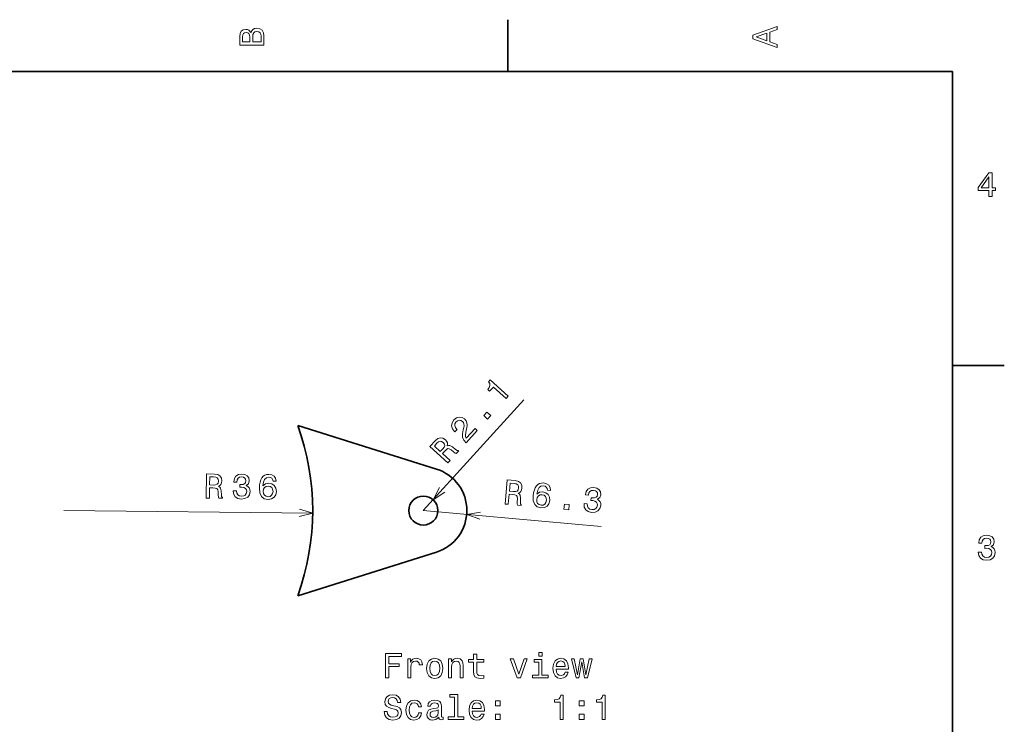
# Model space of a CAD drawing. Extents: x 0 to 297, y 0 to 210.
# Tile 8 of 8: x 152 to 294, y 106 to 208. Entities that reach past the tile are written whole.
import ezdxf

# ---------------------------------------------------------------- set-up
doc = ezdxf.new("R2010")
doc.units = 0

msp = doc.modelspace()

# ---------------------------------------------------------------- linework, layer by layer
at = {"color": 7, "lineweight": 35, "ltscale": 0.1875}
for p, q in [((222.699997, 200), (222.699997, 207.5)), ((287, 157.5), (294.5, 157.5))]:
    msp.add_line(p, q, dxfattribs=at)
at = {"color": 7, "lineweight": 35}
for p, q in [((287, 200), (10, 200)), ((287, 10), (287, 200)), ((192.310928, 148.820068), (212.370361, 142.51767)), ((192.310928, 124.194618), (212.370361, 130.497009))]:
    msp.add_line(p, q, dxfattribs=at)
at = {"color": 7, "lineweight": 13}
for p, q in [((210.481995, 136.507339), (225.021347, 152.540863)), ((194.480286, 136.156006), (158.481995, 136.507339)), ((210.481995, 136.507339), (236.222931, 134.200531))]:
    msp.add_line(p, q, dxfattribs=at)
for points in [[(261.633209, 203.466858), (261.633209, 203.930847), (260.604401, 204.298996), (260.604401, 205.695969), (261.633209, 206.064133), (261.633209, 206.538193), (258.128174, 205.257217), (258.128174, 204.742798)], [(185.542007, 205.630417), (185.249496, 205.983429), (185.052811, 206.074219), (184.81073, 206.104477), (184.432495, 206.03891), (184.160156, 205.842224), (183.993729, 205.524506), (183.933212, 205.080704), (183.933212, 203.835022), (187.433212, 203.835022), (187.433212, 205.151306), (187.36261, 205.620331), (187.155838, 205.968307), (186.828018, 206.185165), (186.384216, 206.260818), (186.08667, 206.215424), (185.839554, 206.094391), (185.65799, 205.897705)], [(185.385666, 204.984879), (185.385666, 204.298996), (184.351807, 204.298996), (184.351807, 205.025223), (184.382065, 205.297562), (184.472839, 205.489197), (184.629181, 205.605194), (184.86116, 205.645538), (185.093155, 205.600143), (185.254532, 205.479111), (185.355408, 205.272339)], [(187.014618, 205.095825), (187.014618, 204.298996), (185.809296, 204.298996), (185.809296, 205.050446), (185.844589, 205.368164), (185.9505, 205.595108), (186.132065, 205.731277), (186.394302, 205.776657), (186.671692, 205.731277), (186.863327, 205.605194), (186.979324, 205.393372)], [(260.17572, 204.460388), (258.632477, 205), (260.17572, 205.539627)], [(292.277374, 181.916794), (292.731262, 181.916794), (292.731262, 182.784225), (293.23056, 182.784225), (293.23056, 183.187683), (292.731262, 183.187683), (292.731262, 185.341141), (292.272339, 185.341141), (290.739197, 183.228027), (290.739197, 182.784225), (292.277374, 182.784225)], [(291.162842, 183.187683), (292.277374, 184.756134), (292.277374, 183.187683)], [(222.459091, 152.692596), (222.76738, 153.032578), (220.15596, 155.40062), (219.925598, 155.146576), (220.092499, 154.872681), (220.123718, 154.599289), (220.027054, 154.3125), (219.799469, 154.00148), (220.064728, 153.760941), (220.613541, 154.366165)], [(216.674133, 146.313141), (218.2901, 148.095169), (217.968811, 148.38652), (216.69162, 146.978073), (216.587173, 147.215759), (216.563431, 147.482376), (216.674225, 148.137589), (216.762024, 148.459641), (216.824966, 148.851898), (216.797394, 149.196869), (216.668442, 149.49762), (216.452011, 149.761963), (216.080612, 149.983017), (215.674805, 150.031021), (215.273987, 149.904327), (214.902878, 149.607697), (214.641159, 149.191452), (214.569443, 148.759506), (214.690414, 148.329834), (215.006073, 147.934677), (215.058365, 147.887238), (215.366653, 148.227219), (215.336777, 148.254318), (215.11322, 148.518311), (215.017883, 148.788574), (215.044022, 149.057617), (215.19603, 149.307831), (215.429871, 149.490631), (215.668945, 149.566589), (215.9095, 149.539078), (216.12645, 149.410431), (216.274582, 149.228439), (216.355911, 149.02533), (216.374527, 148.790604), (216.33754, 148.524582), (216.257217, 148.195755), (216.156845, 147.619598), (216.169647, 147.138229), (216.329636, 146.714035), (216.662918, 146.323303)], [(219.776642, 149.734497), (220.244156, 150.250061), (219.6875, 150.754837), (219.220001, 150.239273)], [(214.034088, 143.401779), (214.349152, 143.749222), (213.254517, 144.741837), (213.576355, 145.096756), (213.824707, 145.348099), (214.026077, 145.465057), (214.230667, 145.442917), (214.48497, 145.280396), (214.838135, 144.994186), (215.078888, 144.816711), (215.25029, 144.742981), (215.606018, 145.135254), (215.535034, 145.199615), (215.352509, 145.208557), (215.131134, 145.354828), (214.688995, 145.708099), (214.32132, 145.925781), (214.146271, 145.927933), (213.953323, 145.857803), (213.995438, 146.091934), (213.959534, 146.315125), (213.85614, 146.531433), (213.678467, 146.733398), (213.317215, 146.965668), (212.946335, 147.029663), (212.58078, 146.911819), (212.22731, 146.619629), (211.441345, 145.752899)], [(212.456787, 146.234528), (212.685852, 146.442108), (212.902512, 146.538376), (213.124741, 146.520676), (213.360703, 146.367966), (213.543518, 146.134125), (213.582794, 145.914673), (213.494202, 145.681854), (213.299454, 145.42955), (212.936966, 145.0298), (212.073975, 145.812378)], [(179.085831, 138.306351), (179.55484, 138.301773), (179.56926, 139.779358), (180.04834, 139.774689), (180.401199, 139.756119), (180.622406, 139.68335), (180.741806, 139.515747), (180.789337, 139.217712), (180.81012, 138.763611), (180.837479, 138.465775), (180.896271, 138.288681), (181.425781, 138.283508), (181.426712, 138.379318), (181.312103, 138.521667), (181.274323, 138.784286), (181.244537, 139.349457), (181.162888, 139.76886), (181.048172, 139.901108), (180.867569, 139.998688), (181.070511, 140.122803), (181.21344, 140.297928), (181.306381, 140.518936), (181.339249, 140.785919), (181.272781, 141.210205), (181.074158, 141.529892), (180.743195, 141.724777), (180.289963, 141.794754), (179.119995, 141.806183)], [(180.154663, 141.367386), (180.46199, 141.334122), (180.677902, 141.236191), (180.812347, 141.058365), (180.855026, 140.780548), (180.801743, 140.488556), (180.663849, 140.31337), (180.431, 140.224869), (180.113037, 140.202759), (179.573441, 140.208023), (179.584808, 141.372955)], [(182.986145, 139.367752), (182.985809, 139.332458), (183.061768, 138.847534), (183.295242, 138.482132), (183.666168, 138.246506), (184.159531, 138.15596), (184.684845, 138.236572), (185.080368, 138.45462), (185.335953, 138.805176), (185.431168, 139.258148), (185.393723, 139.556076), (185.285141, 139.799225), (185.105408, 139.987595), (184.864685, 140.126114), (185.195129, 140.395233), (185.315353, 140.827805), (185.243546, 141.221893), (185.029602, 141.521545), (184.678406, 141.711578), (184.194931, 141.78186), (183.740265, 141.705612), (183.390137, 141.487106), (183.15976, 141.136322), (183.079529, 140.66806), (183.079193, 140.632751), (183.528015, 140.628372), (183.571503, 140.950729), (183.704895, 141.181427), (183.918076, 141.320572), (184.21611, 141.368088), (184.477951, 141.325195), (184.668549, 141.217422), (184.782867, 141.04483), (184.825989, 140.812408), (184.778183, 140.565735), (184.655533, 140.400497), (184.442734, 140.301712), (184.154999, 140.274261), (183.958374, 140.281219), (183.954483, 139.882828), (184.201691, 139.890503), (184.518951, 139.84201), (184.754791, 139.718658), (184.894073, 139.520615), (184.941986, 139.262924), (184.883667, 138.970978), (184.735306, 138.755554), (184.501999, 138.621658), (184.193924, 138.579269), (183.876709, 138.632797), (183.64621, 138.786362), (183.502335, 139.029846), (183.450104, 139.36322)], [(189.217361, 140.764496), (189.125534, 141.17392), (188.906601, 141.478668), (188.565552, 141.673645), (188.122406, 141.74353), (187.824524, 141.711136), (187.566391, 141.617828), (187.337936, 141.463715), (187.144135, 141.243683), (186.990143, 140.967804), (186.8759, 140.631012), (186.801407, 140.233307), (186.776855, 139.784668), (186.850555, 139.06778), (187.09259, 138.545944), (187.48793, 138.229385), (188.03154, 138.118164), (188.521606, 138.204163), (188.897095, 138.437546), (189.142792, 138.808365), (189.233154, 139.28157), (189.1521, 139.76149), (188.923721, 140.131897), (188.567932, 140.367371), (188.124939, 140.452377), (187.644867, 140.356201), (187.284012, 140.072235), (187.365067, 140.626236), (187.530334, 141.023056), (187.779755, 141.25766), (188.123459, 141.335007), (188.375214, 141.292206), (188.565811, 141.184418), (188.69017, 141.006683), (188.753418, 140.769028)], [(188.743942, 139.281296), (188.685364, 138.964127), (188.541794, 138.72345), (188.313293, 138.564285), (188.030396, 138.516617), (187.733337, 138.569946), (187.507935, 138.7285), (187.364044, 138.971985), (187.321762, 139.290131), (187.375244, 139.60231), (187.518768, 139.837952), (187.752213, 139.986969), (188.06543, 140.039398), (188.337204, 139.981262), (188.552628, 139.832901), (188.691513, 139.594513)], [(222.307205, 137.455627), (222.774353, 137.413757), (222.90625, 138.885529), (223.383453, 138.842758), (223.733704, 138.796188), (223.948425, 138.706055), (224.054123, 138.529495), (224.077789, 138.228622), (224.062393, 137.774292), (224.065979, 137.475235), (224.110504, 137.294022), (224.637924, 137.24675), (224.646484, 137.342194), (224.543549, 137.493195), (224.526779, 137.757996), (224.542023, 138.32373), (224.494003, 138.748306), (224.390167, 138.889252), (224.217896, 139.0009), (224.430069, 139.108475), (224.586472, 139.271683), (224.696701, 139.484589), (224.750702, 139.748108), (224.718185, 140.176361), (224.545624, 140.510818), (224.231201, 140.731415), (223.784973, 140.837219), (222.619614, 140.94165)], [(223.616104, 140.421967), (223.919815, 140.364365), (224.127258, 140.249573), (224.247131, 140.0616), (224.267578, 139.781281), (224.191238, 139.494446), (224.039856, 139.330795), (223.80069, 139.261078), (223.481979, 139.264328), (222.944519, 139.3125), (223.048492, 140.472824)], [(228.881042, 139.43367), (228.822067, 139.849091), (228.628052, 140.170288), (228.303589, 140.391769), (227.867416, 140.496689), (227.567902, 140.488083), (227.303162, 140.415604), (227.063171, 140.280136), (226.852493, 140.076233), (226.677032, 139.813461), (226.536377, 139.486816), (226.430481, 139.096298), (226.370331, 138.651047), (226.38678, 137.930557), (226.586548, 137.391129), (226.95546, 137.044128), (227.488495, 136.89003), (227.983841, 136.936783), (228.376709, 137.139557), (228.651123, 137.489655), (228.778839, 137.954178), (228.736206, 138.439026), (228.53801, 138.826416), (228.202072, 139.089432), (227.767242, 139.209427), (227.281052, 139.151718), (226.898743, 138.897369), (227.023621, 139.443161), (227.21991, 139.825577), (227.487198, 140.039597), (227.835968, 140.089355), (228.083527, 140.026672), (228.264954, 139.904083), (228.374771, 139.71701), (228.418915, 139.475082)], [(233.721802, 137.53653), (233.718658, 137.501358), (233.755814, 137.011932), (233.959488, 136.62912), (234.310486, 136.364746), (234.795105, 136.235245), (235.325165, 136.273819), (235.736755, 136.459717), (236.019424, 136.788834), (236.15036, 137.232803), (236.136734, 137.532776), (236.047836, 137.783783), (235.883652, 137.98584), (235.654694, 138.143066), (236.005508, 138.385056), (236.15976, 138.806702), (236.119522, 139.205246), (235.930084, 139.520966), (235.595123, 139.738327), (235.118759, 139.846848), (234.659485, 139.806992), (234.293076, 139.617035), (234.035522, 139.285675), (233.91832, 138.825272), (233.915161, 138.790115), (234.362213, 138.750061), (234.431213, 139.067932), (234.58252, 139.287292), (234.806091, 139.409027), (235.106964, 139.432709), (235.364563, 139.36911), (235.54599, 139.246521), (235.64621, 139.065384), (235.670715, 138.830261), (235.603455, 138.588181), (235.468048, 138.433228), (235.248062, 138.351669), (234.959045, 138.347198), (234.763596, 138.369766), (234.728027, 137.972946), (234.975067, 137.960938), (235.287476, 137.88736), (235.512756, 137.745651), (235.635849, 137.537155), (235.663116, 137.276474), (235.581757, 136.990082), (235.416733, 136.78714), (235.173508, 136.672226), (234.863052, 136.65448), (234.551102, 136.733063), (234.333542, 136.904465), (234.209473, 137.15863), (234.183929, 137.495102)], [(228.291153, 137.992813), (228.207535, 137.681305), (228.045288, 137.452805), (227.80484, 137.312332), (227.519043, 137.287308), (227.227173, 137.36409), (227.015091, 137.54007), (226.891037, 137.794235), (226.874176, 138.114731), (226.952332, 138.421661), (227.114136, 138.645142), (227.358704, 138.775131), (227.675079, 138.802475), (227.941376, 138.722916), (228.144318, 138.557892), (228.263794, 138.309204)], [(230.821793, 136.692581), (231.514984, 136.630463), (231.582047, 137.378906), (230.888855, 137.441025)], [(290.729126, 130.51622), (290.729126, 130.480911), (290.809814, 129.996765), (291.046844, 129.633652), (291.420044, 129.401657), (291.914276, 129.315933), (292.438782, 129.401657), (292.832153, 129.623566), (293.08429, 129.976593), (293.175079, 130.430481), (293.134735, 130.728027), (293.023773, 130.970108), (292.842224, 131.156708), (292.600159, 131.292877), (292.927948, 131.565216), (293.043945, 131.998932), (292.968292, 132.392303), (292.751434, 132.68985), (292.398407, 132.87645), (291.914276, 132.942017), (291.460388, 132.861313), (291.112396, 132.63942), (290.885468, 132.286392), (290.809814, 131.817368), (290.809814, 131.782074), (291.258636, 131.782074), (291.299011, 132.104828), (291.430115, 132.336823), (291.641937, 132.478027), (291.939484, 132.528473), (292.201721, 132.488113), (292.393372, 132.382217), (292.509369, 132.210739), (292.554749, 131.97876), (292.509369, 131.731628), (292.388336, 131.565216), (292.176514, 131.46434), (291.889069, 131.434082), (291.692383, 131.439133), (291.692383, 131.04071), (291.939484, 131.050797), (292.257202, 131.005417), (292.494232, 130.884369), (292.635468, 130.687683), (292.685883, 130.430481), (292.630402, 130.13797), (292.484161, 129.921112), (292.252167, 129.784943), (291.944519, 129.739563), (291.626801, 129.789993), (291.394806, 129.941284), (291.248566, 130.183365), (291.193085, 130.51622)], [(205.030609, 112.33799), (205.499634, 112.33799), (205.499634, 113.946777), (206.97226, 113.946777), (206.97226, 114.365364), (205.499634, 114.365364), (205.499634, 115.41436), (207.31015, 115.41436), (207.31015, 115.83799), (205.030609, 115.83799)], [(217.75972, 114.577187), (217.75972, 113.220558), (217.789978, 112.781792), (217.931183, 112.479202), (218.213608, 112.302689), (218.692719, 112.242172), (219.217209, 112.267387), (219.217209, 112.650673), (218.833923, 112.620407), (218.485947, 112.660759), (218.299347, 112.786835), (218.218658, 112.99865), (218.203522, 113.296204), (218.203522, 114.577187), (219.217209, 114.577187), (219.217209, 114.955421), (218.203522, 114.955421), (218.203522, 115.747215), (217.75972, 115.747215), (217.75972, 114.955421), (216.993149, 114.955421), (216.993149, 114.577187)], [(227.64444, 115.95903), (227.17543, 115.95903), (227.17543, 115.454704), (227.64444, 115.454704)], [(208.222977, 112.33799), (208.666779, 112.33799), (208.666779, 113.886261), (208.712173, 114.25946), (208.848343, 114.526749), (209.070236, 114.688133), (209.367783, 114.743607), (209.589691, 114.708305), (209.756119, 114.607445), (209.856979, 114.435974), (209.892288, 114.203987), (210.341125, 114.203987), (210.280609, 114.612488), (210.114182, 114.904991), (209.836807, 115.081505), (209.458572, 115.142021), (209.201355, 115.101677), (208.979462, 115.000816), (208.782776, 114.829346), (208.626434, 114.597359), (208.626434, 115.046204), (208.222977, 115.046204)], [(210.961456, 113.689575), (211.042145, 113.074303), (211.274124, 112.620407), (211.642288, 112.33799), (212.13652, 112.242172), (212.625717, 112.33799), (212.993866, 112.615364), (213.225861, 113.06926), (213.3116, 113.689575), (213.225861, 114.304848), (212.993866, 114.763779), (212.625717, 115.041161), (212.13652, 115.142021), (211.642288, 115.041161), (211.274124, 114.758736), (211.042145, 114.304848)], [(211.415344, 113.694618), (211.460724, 114.148506), (211.601944, 114.476318), (211.828888, 114.678047), (212.13652, 114.74865), (212.439117, 114.678047), (212.666061, 114.481361), (212.807266, 114.148506), (212.857697, 113.694618), (212.807266, 113.235687), (212.666061, 112.902832), (212.439117, 112.701103), (212.13652, 112.635544), (211.828888, 112.701103), (211.601944, 112.902832), (211.460724, 113.235687)], [(214.128601, 112.33799), (214.572403, 112.33799), (214.572403, 113.90139), (214.617783, 114.25946), (214.764038, 114.521706), (214.990982, 114.68309), (215.293579, 114.743607), (215.53566, 114.693176), (215.686951, 114.557007), (215.762604, 114.330063), (215.787811, 114.027473), (215.787811, 112.33799), (216.231628, 112.33799), (216.231628, 114.118248), (216.211456, 114.476318), (216.120667, 114.773872), (215.82312, 115.046204), (215.359146, 115.142021), (215.101944, 115.10672), (214.885086, 115.010902), (214.698486, 114.849518), (214.552231, 114.63266), (214.552231, 115.046204), (214.128601, 115.046204)], [(224.04863, 112.33799), (224.517639, 112.33799), (225.506119, 115.046204), (225.04718, 115.046204), (224.28566, 112.862488), (223.509003, 115.046204), (223.045029, 115.046204)], [(227.629318, 112.711189), (227.629318, 114.955421), (226.489548, 114.955421), (226.489548, 114.577187), (227.185516, 114.577187), (227.185516, 112.711189), (226.27774, 112.711189), (226.27774, 112.33799), (228.54718, 112.33799), (228.54718, 112.711189)], [(229.697037, 113.563492), (231.47226, 113.563492), (231.477295, 113.770264), (231.396606, 114.350235), (231.174713, 114.783958), (230.821686, 115.046204), (230.352661, 115.142021), (229.893723, 115.041161), (229.540695, 114.758736), (229.313751, 114.299805), (229.233063, 113.694618), (229.308716, 113.074303), (229.53566, 112.620407), (229.883636, 112.33799), (230.337524, 112.242172), (230.730896, 112.307732), (231.053665, 112.479202), (231.290695, 112.751534), (231.426865, 113.114647), (230.988098, 113.114647), (230.897324, 112.912918), (230.766205, 112.76162), (230.393005, 112.640587), (230.105545, 112.69606), (229.888687, 112.872574), (229.747467, 113.160034), (229.697037, 113.548363)], [(229.697037, 113.936691), (229.752518, 114.284676), (229.888687, 114.541878), (230.095459, 114.698219), (230.367798, 114.753693), (230.635086, 114.698219), (230.841858, 114.541878), (230.967926, 114.284676), (231.013321, 113.936691)], [(232.985229, 112.33799), (233.388687, 114.637703), (233.792145, 112.33799), (234.215775, 112.33799), (234.88147, 115.046204), (234.452805, 115.046204), (234.003952, 112.74649), (233.605545, 115.046204), (233.166779, 115.046204), (232.768372, 112.74649), (232.319519, 115.046204), (231.895889, 115.046204), (232.561584, 112.33799)], [(205.267639, 107.44606), (204.808716, 107.44606), (204.909576, 106.911476), (205.161743, 106.518105), (205.550064, 106.281075), (206.074554, 106.195343), (206.594009, 106.276031), (206.982346, 106.497932), (207.229462, 106.845917), (207.320236, 107.304848), (207.244583, 107.718391), (207.032776, 107.985687), (206.689835, 108.162201), (206.230896, 108.29332), (205.837524, 108.389145), (205.580322, 108.500092), (205.434067, 108.661476), (205.388687, 108.913635), (205.434067, 109.140587), (205.565201, 109.312057), (205.766922, 109.428047), (206.044296, 109.468391), (206.326721, 109.417961), (206.54863, 109.281792), (206.694885, 109.054848), (206.765488, 108.747215), (207.224411, 108.747215), (207.224411, 108.757301), (207.143723, 109.231361), (206.906693, 109.584389), (206.533493, 109.80629), (206.029175, 109.881935), (205.575287, 109.80629), (205.22226, 109.594475), (204.995316, 109.266663), (204.914612, 108.843033), (204.980179, 108.46479), (205.171829, 108.207588), (205.474411, 108.036118), (205.887955, 107.904991), (206.296463, 107.789001), (206.604095, 107.678047), (206.790695, 107.516663), (206.856262, 107.254417), (206.795746, 106.987129), (206.639404, 106.7854), (206.402374, 106.659317), (206.094727, 106.618973), (205.751801, 106.674446), (205.489548, 106.835831), (205.32312, 107.098076)], [(215.011154, 109.539001), (215.011154, 106.66436), (214.098343, 106.66436), (214.098343, 106.291161), (216.362747, 106.291161), (216.362747, 106.66436), (215.454971, 106.66436), (215.454971, 109.912201), (214.315201, 109.912201), (214.315201, 109.539001)], [(230.261887, 106.291161), (230.72081, 106.291161), (230.72081, 109.816376), (230.377869, 109.816376), (230.287094, 109.508743), (230.105545, 109.301971), (229.828156, 109.180931), (229.444885, 109.140587), (229.444885, 108.782516), (230.261887, 108.782516)], [(236.333923, 106.291161), (236.792862, 106.291161), (236.792862, 109.816376), (236.449921, 109.816376), (236.359146, 109.508743), (236.177582, 109.301971), (235.900208, 109.180931), (235.516922, 109.140587), (235.516922, 108.782516), (236.333923, 108.782516)], [(209.781326, 108.101677), (210.220093, 108.101677), (210.129318, 108.505135), (209.91246, 108.822861), (209.574554, 109.019547), (209.135803, 109.095192), (208.651657, 108.994331), (208.283493, 108.711906), (208.051514, 108.252975), (207.97081, 107.637703), (208.046463, 107.027473), (208.273407, 106.573578), (208.63147, 106.291161), (209.120667, 106.195343), (209.554382, 106.270988), (209.892288, 106.482803), (210.124268, 106.815659), (210.225143, 107.25946), (209.801514, 107.25946), (209.725861, 106.977043), (209.584641, 106.765221), (209.382919, 106.634102), (209.135803, 106.593758), (208.828171, 106.659317), (208.606262, 106.861046), (208.470093, 107.188858), (208.424698, 107.652832), (208.470093, 108.10672), (208.611298, 108.434532), (208.838257, 108.636261), (209.135803, 108.706863), (209.398041, 108.661476), (209.594727, 108.545486), (209.725861, 108.353844)], [(212.701355, 106.644188), (212.701355, 106.629059), (212.726578, 106.457588), (212.802231, 106.336548), (213.119949, 106.24073), (213.367065, 106.281075), (213.367065, 106.624016), (213.261154, 106.608887), (213.119949, 106.674446), (213.094727, 106.876175), (213.094727, 108.278191), (213.03421, 108.636261), (212.857697, 108.88842), (212.550064, 109.039719), (212.116348, 109.095192), (211.692719, 109.034676), (211.380035, 108.863205), (211.18335, 108.595917), (211.117783, 108.242889), (211.117783, 108.212631), (211.516205, 108.212631), (211.551514, 108.424446), (211.66246, 108.575745), (211.844009, 108.666519), (212.101212, 108.70182), (212.348343, 108.676605), (212.524857, 108.60096), (212.630753, 108.469833), (212.666061, 108.288277), (212.645889, 108.076462), (212.565201, 107.970558), (212.363464, 107.92012), (211.985229, 107.879776), (211.551514, 107.789001), (211.243866, 107.627617), (211.062317, 107.375458), (211.006836, 107.002258), (211.057266, 106.669403), (211.213608, 106.422287), (211.465775, 106.265945), (211.813751, 106.210472), (212.282776, 106.316376)], [(217.552948, 107.516663), (219.328171, 107.516663), (219.333206, 107.723434), (219.252518, 108.303406), (219.030609, 108.737129), (218.677582, 108.999374), (218.208572, 109.095192), (217.749634, 108.994331), (217.396606, 108.711906), (217.169662, 108.252975), (217.088974, 107.647789), (217.164612, 107.027473), (217.391571, 106.573578), (217.739548, 106.291161), (218.193436, 106.195343), (218.586807, 106.260902), (218.909576, 106.432373), (219.146606, 106.704704), (219.282776, 107.067818), (218.844009, 107.067818), (218.753235, 106.866089), (218.622116, 106.71479), (218.248917, 106.593758), (217.961456, 106.649231), (217.744583, 106.825745), (217.603378, 107.113205), (217.552948, 107.501534)], [(217.552948, 107.889862), (217.608429, 108.237846), (217.744583, 108.495049), (217.951355, 108.65139), (218.223694, 108.706863), (218.490982, 108.65139), (218.697754, 108.495049), (218.823837, 108.237846), (218.869232, 107.889862)], [(220.896606, 108.247932), (221.592575, 108.247932), (221.592575, 108.999374), (220.896606, 108.999374)], [(233.040695, 108.247932), (233.736664, 108.247932), (233.736664, 108.999374), (233.040695, 108.999374)], [(212.650925, 107.239288), (212.590408, 106.977043), (212.429031, 106.775307), (212.186951, 106.644188), (211.889404, 106.598801), (211.697754, 106.624016), (211.5616, 106.704704), (211.475861, 106.845917), (211.450638, 107.042603), (211.47081, 107.219116), (211.551514, 107.345192), (211.874268, 107.486404), (212.282776, 107.546921), (212.650925, 107.667961)], [(220.896606, 106.291161), (221.592575, 106.291161), (221.592575, 107.042603), (220.896606, 107.042603)], [(233.040695, 106.291161), (233.736664, 106.291161), (233.736664, 107.042603), (233.040695, 107.042603)]]:
    msp.add_lwpolyline(points, close=True, dxfattribs=at)
for points in [[(212.806915, 139.841782), (211.89267, 138.062988), (213.573837, 139.146332)], [(192.543472, 135.657242), (194.480286, 136.156006), (192.553574, 136.692474)], [(218.727188, 136.288147), (216.756851, 135.945007), (218.634781, 135.257004)]]:
    msp.add_lwpolyline(points, dxfattribs=at)
at = {"color": 7, "lineweight": 35}
msp.add_circle((210.481995, 136.507339), 2.1, dxfattribs=at)
for centre, radius, start, end in [((158.481995, 136.507339), 36, 339.999999, 20.000001), ((210.481995, 136.507339), 6.3, 287.441992, 72.558008)]:
    msp.add_arc(centre, radius, start, end, dxfattribs=at)

doc.saveas('drawing.dxf')
